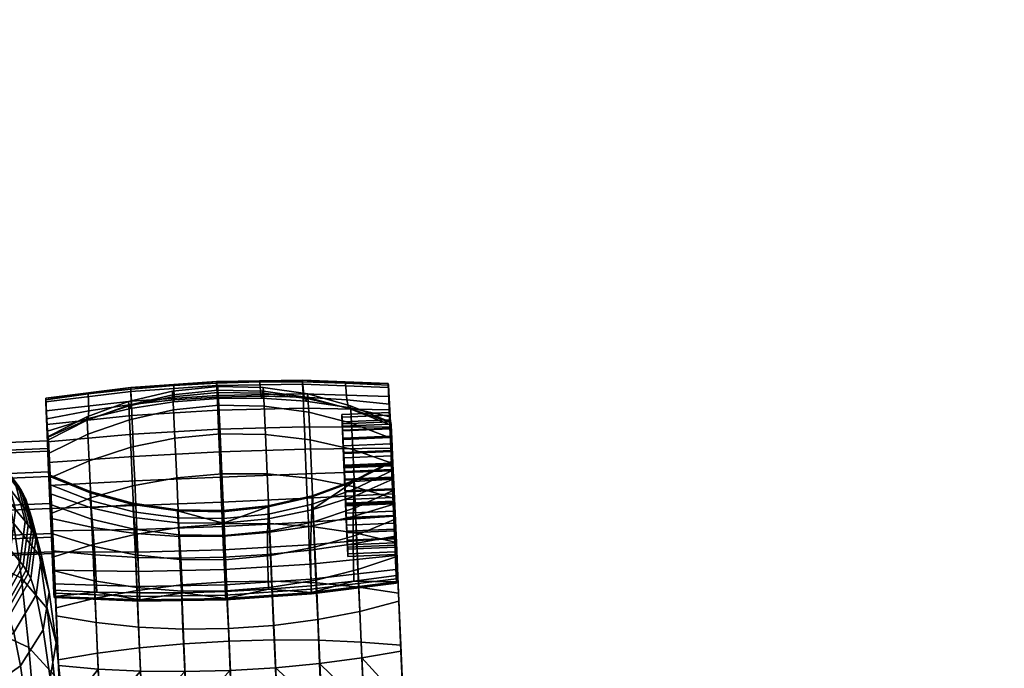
# Model space of a CAD drawing. Header units: millimetres. Extents: x -347 to 347, y -351 to 327.
# Tile 143 of 143: x 242 to 346, y 195 to 263. Entities that reach past the tile are written whole.
import ezdxf

# ---------------------------------------------------------------- set-up
doc = ezdxf.new("R2010")
doc.units = ezdxf.units.MM
doc.header["$MEASUREMENT"] = 0
for name, color, linetype in [('kolecka', 250, 'Continuous'), ('podrucky', 7, 'Continuous'), ('ram', 7, 'Continuous')]:
    doc.layers.add(name, color=color, linetype=linetype)

msp = doc.modelspace()

# ---------------------------------------------------------------- meshes
at = {"layer": 'kolecka'}
mesh = msp.add_polyface(dxfattribs=at)
corners = [(193.84, 262.47, 30.25), (192.19, 262.6, 30.33), (192.39, 262.79, 26.13), (194.05, 262.68, 26.09), (195.59, 262.36, 30.19), (195.75, 262.6, 26.06), (195.42, 262.45, 34.33), (193.63, 262.63, 34.41), (197.41, 262.29, 30.15), (197.5, 262.54, 26.04), (197.31, 262.33, 34.27), (197.22, 262.46, 38.39), (195.26, 262.67, 38.45), (199.26, 262.26, 30.14), (199.26, 262.52, 26.03), (199.26, 262.28, 34.26), (199.26, 262.39, 38.37), (199.26, 262.54, 42.49), (197.13, 262.66, 42.51), (201.11, 262.29, 30.15), (201.02, 262.54, 26.04), (201.2, 262.33, 34.27), (201.3, 262.46, 38.39), (201.39, 262.66, 42.51), (202.93, 262.36, 30.19), (202.76, 262.6, 26.06), (203.1, 262.45, 34.33), (203.26, 262.67, 38.45), (204.68, 262.47, 30.25), (204.47, 262.68, 26.09), (204.88, 262.63, 34.41), (331.41, -56.34, 32.2), (331.41, -56.28, 28.71), (313.41, -56.28, 28.71), (313.41, -56.34, 32.2), (331.41, -56.8, 35.67), (313.41, -56.8, 35.67), (311.41, -56.76, 24.54), (300.41, -56.76, 24.54), (300.41, -56.38, 27.3), (311.41, -56.26, 30), (300.41, -56.26, 30), (300.41, -56.38, 32.7), (311.41, -56.76, 35.46), (299.3, -56.47, 30), (299.3, -57.04, 35.81), (333.41, -56.76, 24.54), (333.41, -56.26, 30), (344.41, -56.38, 27.3), (344.41, -56.76, 24.54), (333.41, -56.76, 35.46), (344.41, -56.38, 32.7), (344.41, -56.26, 30), (344.41, -56.76, 35.46), (345.51, -56.47, 30), (345.51, -57, 24.42)]
mesh.append_faces([[corners[k] for k in face] for face in [(0, 1, 2, 3), (4, 0, 3, 5), (6, 7, 0, 4), (8, 4, 5, 9), (10, 6, 4, 8), (11, 12, 6, 10), (13, 8, 9, 14), (15, 10, 8, 13), (16, 11, 10, 15), (17, 18, 11, 16), (19, 13, 14, 20), (21, 15, 13, 19), (22, 16, 15, 21), (23, 17, 16, 22), (24, 19, 20, 25), (26, 21, 19, 24), (27, 22, 21, 26), (28, 24, 25, 29), (30, 26, 24, 28), (31, 32, 33, 34), (35, 31, 34, 36), (37, 38, 39, 40), (40, 41, 42, 43), (41, 40, 39, 39), (44, 41, 39, 39), (44, 42, 41, 41), (44, 45, 42, 42), (46, 47, 48, 49), (47, 50, 51, 52), (50, 53, 51, 51), (52, 48, 47, 47), (54, 48, 52, 52), (54, 52, 51, 51), (55, 49, 48, 48), (54, 55, 48, 48)]])
at = {"layer": 'podrucky'}
mesh = msp.add_polyface(dxfattribs=at)
corners = [(262.91, 223.02, 607.05), (262.91, 223.63, 619.32), (267.63, 223.57, 619.3), (267.55, 223.04, 607.03), (258.29, 222.65, 607.05), (258.2, 223.17, 619.32), (262.88, 223.15, 594.69), (267.43, 223.25, 594.67), (258.34, 222.86, 594.69), (262.9, 224.26, 631.51), (267.67, 224.17, 631.51), (258.15, 223.77, 631.52), (267.31, 224.74, 582.41), (262.79, 224.61, 582.43), (258.29, 224.36, 582.43), (258.76, 209.96, 618.46), (254.1, 210.52, 618.32), (254.29, 208.83, 606.93), (258.88, 208.52, 607.05), (263.48, 209.91, 618.5), (263.52, 208.55, 607.09), (258.68, 211.21, 629.8), (254, 211.89, 629.7), (263.45, 211.12, 629.83), (268.2, 211.62, 629.78), (262.8, 224.37, 577.13), (253.79, 223.75, 577.21), (253.78, 224.17, 579.83), (262.78, 224.8, 579.8), (262.84, 223.33, 574.63), (253.83, 222.73, 574.77), (262.9, 221.78, 572.49), (253.89, 221.22, 572.68), (262.98, 219.79, 570.77), (253.97, 219.27, 570.99), (263.08, 217.39, 569.52), (254.07, 216.92, 569.77), (263.19, 214.76, 568.86), (254.18, 214.35, 569.13), (263.3, 212.13, 568.84), (254.29, 211.77, 569.1), (263.41, 209.56, 569.41), (254.39, 209.26, 569.66), (258.59, 214.68, 656.73), (258.81, 209.47, 661.55), (263.57, 209.85, 661.78), (263.34, 215.1, 656.91), (253.96, 213.82, 656.15), (254.19, 208.74, 660.86), (258.4, 218.84, 650.97), (263.15, 219.3, 651.11), (258.26, 221.81, 644.52), (263.01, 222.29, 644.6), (262.93, 223.87, 638.15), (267.78, 222.21, 644.5), (267.7, 223.78, 638.09), (258.18, 223.38, 638.11), (258.73, 210.47, 639.26), (263.5, 210.39, 639.17), (263.58, 208.62, 643.59), (258.81, 208.68, 643.73), (254.05, 211.12, 639.51), (254.13, 209.27, 644.15), (258.69, 211.32, 634.52), (263.46, 211.23, 634.49), (254, 212, 634.59)]
mesh.append_faces([[corners[k] for k in face] for face in [(0, 1, 2, 3), (4, 5, 1, 0), (6, 0, 3, 7), (8, 4, 0, 6), (2, 1, 9, 10), (11, 9, 1, 5), (6, 7, 12, 13), (13, 14, 8, 6), (15, 16, 17, 18), (19, 15, 18, 20), (15, 21, 22, 16), (19, 21, 15, 15), (19, 23, 21, 21), (24, 23, 19, 19), (25, 26, 27, 28), (29, 30, 26, 25), (31, 32, 30, 29), (33, 34, 32, 31), (35, 36, 34, 33), (37, 38, 36, 35), (39, 40, 38, 37), (41, 42, 40, 39), (28, 27, 14, 14), (28, 13, 12, 12), (28, 14, 13, 13), (43, 44, 45, 46), (47, 48, 44, 43), (49, 43, 46, 50), (51, 49, 50, 52), (53, 52, 54, 55), (56, 51, 52, 53), (53, 55, 10, 9), (9, 11, 56, 53), (57, 58, 59, 60), (61, 57, 60, 62), (63, 64, 58, 57), (65, 63, 57, 61), (21, 23, 64, 64), (65, 22, 21, 63), (21, 64, 63, 63)]])
mesh = msp.add_polyface(dxfattribs=at)
corners = [(272.14, 222.72, 606.98), (272.29, 223.01, 619.28), (276.79, 221.96, 619.25), (276.65, 222.07, 606.91), (267.55, 223.04, 607.03), (267.63, 223.57, 619.3), (271.97, 223.15, 594.62), (276.47, 222.87, 594.56), (267.43, 223.25, 594.67), (272.36, 223.49, 631.53), (276.86, 222.25, 631.57), (267.67, 224.17, 631.51), (271.82, 224.74, 582.37), (267.31, 224.74, 582.41), (276.32, 224.63, 582.3), (268.19, 210.36, 618.44), (263.48, 209.91, 618.5), (263.52, 208.55, 607.09), (268.14, 208.92, 607.03), (272.79, 211.31, 618.29), (272.7, 209.61, 606.89), (268.2, 211.62, 629.78), (272.81, 212.68, 629.67), (277.19, 214.28, 629.48), (271.82, 224.51, 577.18), (262.8, 224.37, 577.13), (262.78, 224.8, 579.8), (271.8, 224.93, 579.8), (271.86, 223.49, 574.73), (262.84, 223.33, 574.63), (271.92, 221.98, 572.65), (262.9, 221.78, 572.49), (272, 220.03, 570.96), (262.98, 219.79, 570.77), (272.09, 217.68, 569.74), (263.08, 217.39, 569.52), (272.2, 215.11, 569.1), (263.19, 214.76, 568.86), (272.31, 212.53, 569.07), (263.3, 212.13, 568.84), (272.42, 210.02, 569.63), (263.41, 209.56, 569.41), (272.52, 207.64, 570.79), (263.51, 207.12, 570.59), (268.1, 215.08, 656.71), (268.33, 209.87, 661.53), (273, 209.54, 660.82), (272.78, 214.62, 656.12), (263.34, 215.1, 656.91), (263.57, 209.85, 661.78), (267.92, 219.24, 650.95), (272.6, 218.68, 650.5), (263.15, 219.3, 651.11), (272.46, 221.58, 644.2), (277.08, 217.64, 649.78), (276.96, 220.42, 643.73), (267.78, 222.21, 644.5), (263.01, 222.29, 644.6), (272.38, 223.11, 637.95), (276.88, 221.89, 637.73), (267.7, 223.78, 638.09), (268.25, 210.87, 639.24), (272.86, 211.91, 639.48), (272.95, 210.06, 644.12), (268.33, 209.09, 643.72), (263.5, 210.39, 639.17), (263.58, 208.62, 643.59), (268.2, 211.72, 634.5), (272.81, 212.8, 634.56), (263.46, 211.23, 634.49), (263.45, 211.12, 629.83)]
mesh.append_faces([[corners[k] for k in face] for face in [(0, 1, 2, 3), (4, 5, 1, 0), (6, 0, 3, 7), (8, 4, 0, 6), (9, 10, 2, 1), (11, 9, 1, 5), (8, 6, 12, 13), (6, 7, 14, 12), (15, 16, 17, 18), (19, 15, 18, 20), (16, 15, 21, 21), (19, 22, 21, 15), (19, 23, 22, 22), (24, 25, 26, 27), (28, 29, 25, 24), (30, 31, 29, 28), (32, 33, 31, 30), (34, 35, 33, 32), (36, 37, 35, 34), (38, 39, 37, 36), (40, 41, 39, 38), (42, 43, 41, 40), (26, 13, 12, 27), (14, 27, 12, 12), (44, 45, 46, 47), (48, 49, 45, 44), (50, 44, 47, 51), (52, 48, 44, 50), (53, 51, 54, 55), (56, 50, 51, 53), (57, 52, 50, 56), (58, 53, 55, 59), (60, 56, 53, 58), (58, 59, 10, 9), (60, 58, 9, 11), (61, 62, 63, 64), (65, 61, 64, 66), (67, 68, 62, 61), (69, 67, 61, 65), (67, 21, 22, 68), (69, 70, 21, 67)]])
mesh = msp.add_polyface(dxfattribs=at)
corners = [(280.86, 223.22, 575.08), (280.82, 224.17, 577.37), (280.96, 220.78, 576.88), (280.81, 224.57, 579.81), (280.94, 221.55, 579.59), (281.04, 218.9, 574.5), (280.91, 221.81, 573.14), (280.99, 219.99, 571.56), (280.82, 224.39, 582.21), (280.95, 221.26, 582.38), (280.93, 222.4, 594.46), (281.02, 219.82, 585.06), (281.12, 217.44, 586.95), (281.3, 214.52, 617.73), (281.01, 221.09, 606.81), (281.05, 220.47, 619.21), (281.25, 216.34, 629.24), (281.07, 220.53, 631.62), (276.86, 222.25, 631.57), (281.07, 220.53, 631.62), (281.05, 220.47, 619.21), (276.79, 221.96, 619.25), (281.01, 221.09, 606.81), (276.65, 222.07, 606.91), (280.93, 222.4, 594.46), (276.47, 222.87, 594.56), (280.82, 224.39, 582.21), (276.32, 224.63, 582.3), (271.82, 224.51, 577.18), (271.8, 224.93, 579.8), (280.81, 224.57, 579.81), (280.82, 224.17, 577.37), (280.86, 223.22, 575.08), (271.86, 223.49, 574.73), (271.92, 221.98, 572.65), (280.91, 221.81, 573.14), (272, 220.03, 570.96), (280.99, 219.99, 571.56), (281.1, 220.19, 637.44), (276.88, 221.89, 637.73), (276.96, 220.42, 643.73), (281.17, 218.8, 643.1), (280.98, 220.55, 579.67), (281.11, 217.53, 579.94), (281, 219.89, 577.33), (280.99, 220.31, 582.1), (280.96, 220.78, 576.88), (275.97, 220.57, 576.89), (276.04, 218.69, 574.51), (281.04, 218.9, 574.5), (280.95, 221.26, 582.38), (275.96, 221.05, 582.39), (275.94, 221.34, 579.6), (280.94, 221.55, 579.59), (281.02, 219.82, 585.06), (276.02, 219.61, 585.07), (280.98, 220.55, 579.67), (275.98, 220.34, 579.68), (276, 220.1, 582.11), (280.99, 220.31, 582.1), (276.05, 218.85, 584.43), (281.05, 219.06, 584.42), (281, 219.89, 577.33), (276.01, 219.68, 577.34), (275.98, 220.34, 579.68), (276.01, 219.68, 577.34), (275.97, 220.57, 576.89), (276.04, 218.69, 574.51), (275.96, 221.05, 582.39), (275.94, 221.34, 579.6), (276.02, 219.61, 585.07), (276, 220.1, 582.11), (276.05, 218.85, 584.43)]
mesh.append_faces([[corners[k] for k in face] for face in [(0, 1, 2, 2), (3, 4, 1, 1), (1, 4, 2, 2), (5, 6, 0, 0), (0, 2, 5, 5), (7, 6, 5, 5), (8, 9, 3, 3), (8, 10, 11, 11), (11, 9, 8, 8), (10, 12, 11, 11), (9, 4, 3, 3), (13, 14, 15, 15), (16, 15, 17, 17), (18, 19, 20, 21), (22, 23, 21, 20), (23, 22, 24, 25), (25, 24, 26, 27), (28, 29, 30, 31), (27, 26, 30, 30), (30, 29, 27, 27), (31, 32, 33, 28), (34, 33, 32, 35), (36, 34, 35, 37), (38, 39, 40, 41), (39, 38, 19, 18), (42, 43, 44, 44), (43, 42, 45, 45), (46, 47, 48, 49), (50, 51, 52, 53), (54, 55, 51, 50), (53, 52, 47, 46), (56, 57, 58, 59), (59, 58, 60, 61), (62, 63, 57, 56), (64, 65, 66, 66), (67, 66, 65, 65), (68, 64, 69, 69), (66, 69, 64, 64), (70, 71, 68, 68), (64, 68, 71, 71), (71, 70, 72, 72)]])
mesh = msp.add_polyface(dxfattribs=at)
corners = [(244.89, 221.7, 575.15), (245.7, 202.56, 577.15), (244.85, 222.65, 577.43), (244.95, 220.29, 573.2), (245.66, 203.54, 574.96), (245.43, 210.4, 606.43), (245.04, 219.57, 606.87), (244.96, 220.88, 594.53), (245.09, 218.95, 619.27), (245.34, 213, 617.79), (245.55, 207.02, 595.27), (244.85, 222.87, 582.28), (245.11, 219.01, 631.69), (245.29, 214.95, 634.86), (245.13, 218.67, 637.51), (245.34, 213.95, 640.44), (245.28, 214.82, 629.31), (245.73, 202.22, 582.05), (244.84, 223.04, 579.88), (253.73, 221.94, 607.01), (253.61, 222.22, 619.32), (258.2, 223.17, 619.32), (258.29, 222.65, 607.05), (249.3, 220.91, 606.96), (249.21, 220.79, 619.3), (253.82, 222.38, 594.66), (258.34, 222.86, 594.69), (249.36, 221.72, 594.61), (249.17, 221.08, 631.62), (253.54, 222.69, 631.56), (245.11, 219.01, 631.69), (245.09, 218.95, 619.27), (258.15, 223.77, 631.52), (245.04, 219.57, 606.87), (258.29, 224.36, 582.43), (253.79, 223.98, 582.4), (244.96, 220.88, 594.53), (249.31, 223.49, 582.35), (244.85, 222.87, 582.28), (244.84, 223.04, 579.88), (253.78, 224.17, 579.83), (244.85, 222.65, 577.43), (253.79, 223.75, 577.21), (244.89, 221.7, 575.15), (253.83, 222.73, 574.77), (253.89, 221.22, 572.68), (244.95, 220.29, 573.2), (245.02, 218.47, 571.63), (253.97, 219.27, 570.99), (245.11, 216.27, 570.49), (254.07, 216.92, 569.77), (253.78, 217.89, 650.54), (253.96, 213.82, 656.15), (258.59, 214.68, 656.73), (258.4, 218.84, 650.97), (253.65, 220.78, 644.24), (258.26, 221.81, 644.52), (249.27, 219.25, 643.78), (249.39, 216.47, 649.83), (253.57, 222.31, 637.99), (258.18, 223.38, 638.11), (249.19, 220.72, 637.78), (245.2, 217.28, 643.17), (245.32, 214.66, 648.88), (245.13, 218.67, 637.51)]
mesh.append_faces([[corners[k] for k in face] for face in [(0, 1, 2, 2), (3, 4, 0, 0), (5, 6, 7, 7), (8, 6, 9, 9), (10, 7, 11, 11), (12, 13, 14, 14), (13, 15, 14, 14), (16, 12, 8, 8), (17, 11, 18, 18), (19, 20, 21, 22), (23, 24, 20, 19), (25, 19, 22, 26), (27, 23, 19, 25), (28, 29, 20, 24), (30, 28, 24, 31), (29, 32, 21, 20), (31, 24, 23, 33), (25, 26, 34, 35), (33, 23, 27, 36), (27, 25, 35, 37), (36, 27, 37, 38), (39, 38, 37, 37), (40, 39, 37, 37), (41, 39, 40, 42), (43, 41, 42, 44), (40, 35, 34, 34), (37, 35, 40, 40), (44, 45, 46, 43), (47, 46, 45, 48), (49, 47, 48, 50), (51, 52, 53, 54), (55, 51, 54, 56), (57, 58, 51, 55), (59, 55, 56, 60), (61, 57, 55, 59), (57, 62, 63, 58), (62, 57, 61, 64), (32, 29, 59, 60), (61, 59, 29, 28), (64, 61, 28, 30)]])
mesh = msp.add_polyface(dxfattribs=at)
corners = [(245.66, 203.54, 574.96), (244.95, 220.29, 573.2), (245.59, 204.99, 573.04), (245.73, 202.22, 582.05), (244.84, 223.04, 579.88), (245.73, 202.1, 579.58), (245.49, 210.98, 653.96), (245.57, 208.8, 650.35), (245.75, 204.9, 654.3), (245.7, 202.89, 584.37), (244.85, 222.87, 582.28), (245.69, 206.37, 658.23), (245.95, 200.19, 657.45), (254.29, 208.83, 606.93), (249.78, 209.46, 606.72), (250, 206.58, 595.47), (254.5, 206.32, 595.61), (258.88, 208.52, 607.05), (259.04, 206.24, 595.7), (263.52, 208.55, 607.09), (263.59, 206.34, 595.72), (268.14, 208.92, 607.03), (268.13, 206.62, 595.68), (272.7, 209.61, 606.89), (272.65, 207.09, 595.58), (250.2, 202.67, 584.53), (245.55, 207.02, 595.27), (245.7, 202.89, 584.37), (259.21, 202.59, 584.7), (254.7, 202.58, 584.64), (245.43, 210.4, 606.43), (263.72, 202.73, 584.72), (268.23, 202.98, 584.69), (272.73, 203.34, 584.61), (263.51, 207.12, 570.59), (254.5, 206.88, 570.82), (254.39, 209.26, 569.66), (263.41, 209.56, 569.41), (263.61, 205.03, 572.31), (254.58, 204.83, 572.5), (272.61, 205.59, 572.47), (272.52, 207.64, 570.79), (263.68, 203.44, 574.41), (254.65, 203.27, 574.56), (272.68, 204.03, 574.52), (245.51, 206.9, 571.47), (245.41, 209.12, 570.39), (245.66, 203.54, 574.96), (245.59, 204.99, 573.04), (263.57, 209.85, 661.78), (263.83, 203.75, 665.53), (268.59, 203.82, 665.25), (268.33, 209.87, 661.53), (258.81, 209.47, 661.55), (259.08, 203.42, 665.27), (254.19, 208.74, 660.86), (254.44, 202.84, 664.49), (249.79, 207.69, 659.73), (250.03, 202.03, 663.22), (245.69, 206.37, 658.23), (245.92, 201.02, 661.51), (263.7, 206.06, 647.48), (268.45, 206.5, 647.66), (268.6, 203.18, 651.02), (263.84, 202.79, 650.8), (258.93, 206.09, 647.68), (259.08, 202.78, 651.04), (254.26, 206.58, 648.24), (254.41, 203.14, 651.72), (249.77, 207.5, 649.14), (249.93, 203.86, 652.82), (263.58, 208.62, 643.59), (268.33, 209.09, 643.72), (258.81, 208.68, 643.73), (254.13, 209.27, 644.15), (249.64, 210.34, 644.82), (245.75, 204.9, 654.3), (245.57, 208.8, 650.35)]
mesh.append_faces([[corners[k] for k in face] for face in [(0, 1, 2, 2), (3, 4, 5, 5), (6, 7, 8, 8), (9, 10, 3, 3), (11, 6, 8, 8), (8, 12, 11, 11), (13, 14, 15, 16), (17, 13, 16, 18), (19, 17, 18, 20), (21, 19, 20, 22), (23, 21, 22, 24), (25, 15, 26, 27), (28, 18, 16, 29), (29, 16, 15, 25), (15, 14, 30, 26), (18, 28, 31, 20), (32, 22, 20, 31), (33, 24, 22, 32), (34, 35, 36, 37), (38, 39, 35, 34), (40, 38, 34, 41), (42, 43, 39, 38), (44, 42, 38, 40), (45, 46, 36, 35), (47, 48, 39, 43), (48, 45, 35, 39), (49, 50, 51, 52), (53, 54, 50, 49), (55, 56, 54, 53), (57, 58, 56, 55), (57, 59, 60, 58), (61, 62, 63, 64), (65, 61, 64, 66), (67, 65, 66, 68), (69, 67, 68, 70), (71, 72, 62, 61), (73, 71, 61, 65), (74, 73, 65, 67), (75, 74, 67, 69), (76, 77, 69, 70)]])
mesh = msp.add_polyface(dxfattribs=at)
corners = [(245.11, 216.27, 570.49), (245.51, 206.9, 571.47), (245.02, 218.47, 571.63), (245.21, 213.88, 569.89), (245.41, 209.12, 570.39), (245.31, 211.47, 569.86), (245.59, 204.99, 573.04), (244.84, 223.04, 579.88), (244.85, 222.65, 577.43), (245.73, 202.1, 579.58), (244.95, 220.29, 573.2), (245.66, 203.54, 574.96), (245.7, 202.56, 577.15), (244.89, 221.7, 575.15), (245.55, 207.02, 595.27), (245.43, 210.4, 606.43), (244.96, 220.88, 594.53), (245.34, 213, 617.79), (245.04, 219.57, 606.87), (245.28, 214.82, 629.31), (245.09, 218.95, 619.27), (245.2, 217.28, 643.17), (245.13, 218.67, 637.51), (245.34, 213.95, 640.44), (245.11, 219.01, 631.69), (245.29, 214.95, 634.86), (245.44, 211.85, 645.71), (245.32, 214.66, 648.88), (245.49, 210.98, 653.96), (245.57, 208.8, 650.35), (244.85, 222.87, 582.28), (245.7, 202.89, 584.37), (254.1, 210.52, 618.32), (249.6, 211.54, 618.1), (249.78, 209.46, 606.72), (254.29, 208.83, 606.93), (245.34, 213, 617.79), (245.43, 210.4, 606.43), (249.5, 213.11, 629.54), (245.28, 214.82, 629.31), (254, 211.89, 629.7), (245.21, 213.88, 569.89), (245.11, 216.27, 570.49), (254.07, 216.92, 569.77), (254.18, 214.35, 569.13), (245.31, 211.47, 569.86), (254.29, 211.77, 569.1), (254.39, 209.26, 569.66), (245.41, 209.12, 570.39), (249.57, 212.57, 655.22), (249.79, 207.69, 659.73), (254.19, 208.74, 660.86), (253.96, 213.82, 656.15), (249.39, 216.47, 649.83), (253.78, 217.89, 650.54), (245.69, 206.37, 658.23), (245.49, 210.98, 653.96), (245.32, 214.66, 648.88), (249.55, 212.3, 639.91), (254.05, 211.12, 639.51), (254.13, 209.27, 644.15), (249.64, 210.34, 644.82), (249.5, 213.23, 634.71), (254, 212, 634.59), (249.77, 207.5, 649.14), (245.57, 208.8, 650.35), (245.44, 211.85, 645.71), (245.34, 213.95, 640.44), (245.29, 214.95, 634.86)]
mesh.append_faces([[corners[k] for k in face] for face in [(0, 1, 2, 2), (3, 4, 0, 0), (0, 4, 1, 1), (5, 4, 3, 3), (6, 2, 1, 1), (7, 8, 9, 9), (2, 6, 10, 10), (11, 12, 13, 13), (12, 9, 8, 8), (14, 15, 16, 16), (15, 17, 18, 18), (19, 20, 17, 17), (21, 22, 23, 23), (24, 19, 25, 25), (21, 26, 27, 27), (21, 23, 26, 26), (28, 27, 29, 29), (26, 29, 27, 27), (30, 31, 14, 14), (32, 33, 34, 35), (34, 33, 36, 37), (33, 38, 39, 36), (38, 33, 40, 40), (40, 33, 32, 32), (41, 42, 43, 44), (45, 41, 44, 46), (46, 47, 48, 45), (49, 50, 51, 52), (53, 49, 52, 54), (55, 50, 49, 56), (53, 57, 56, 49), (58, 59, 60, 61), (62, 63, 59, 58), (61, 64, 65, 66), (67, 68, 62, 58), (58, 61, 66, 67), (62, 40, 63, 63), (62, 39, 38, 38), (38, 40, 62, 62), (62, 68, 39, 39)]])
mesh = msp.add_polyface(dxfattribs=at)
corners = [(281.18, 215.4, 569.82), (281.08, 217.8, 570.42), (281.15, 216.22, 573.05), (280.99, 219.99, 571.56), (281.04, 218.9, 574.5), (280.93, 222.4, 594.46), (281.24, 214.74, 587.71), (281.12, 217.44, 586.95), (281.39, 211.92, 606.36), (281.01, 221.09, 606.81), (281.07, 220.53, 631.62), (281.1, 220.19, 637.44), (281.25, 216.47, 634.8), (281.25, 216.34, 629.24), (281.17, 218.8, 643.1), (281.3, 215.47, 640.38), (281.4, 213.37, 645.64), (281.3, 214.52, 617.73), (281.05, 220.47, 619.21), (281.29, 216.18, 648.81), (281.52, 208.54, 595.2), (272.09, 217.68, 569.74), (272, 220.03, 570.96), (280.99, 219.99, 571.56), (281.08, 217.8, 570.42), (272.2, 215.11, 569.1), (281.18, 215.4, 569.82), (272.6, 218.68, 650.5), (272.78, 214.62, 656.12), (277.26, 213.74, 655.16), (277.08, 217.64, 649.78), (281.17, 218.8, 643.1), (276.96, 220.42, 643.73), (281.29, 216.18, 648.81), (281.25, 216.47, 634.8), (277.19, 214.28, 629.48), (281.25, 216.34, 629.24), (281.19, 215.55, 577.1), (281.07, 218.26, 575.26), (281, 219.89, 577.33), (281.11, 217.53, 579.94), (281.16, 215.94, 574.01), (281.05, 219.06, 584.42), (281.17, 216.07, 583.08), (280.99, 220.31, 582.1), (281.24, 214.65, 586.72), (281.14, 216.99, 586.05), (281.04, 218.9, 574.5), (276.04, 218.69, 574.51), (276.15, 216.01, 573.06), (281.15, 216.22, 573.05), (281.12, 217.44, 586.95), (276.13, 217.23, 586.96), (276.02, 219.61, 585.07), (281.02, 219.82, 585.06), (281.24, 214.74, 587.71), (276.24, 214.52, 587.72), (281.05, 219.06, 584.42), (276.05, 218.85, 584.43), (276.14, 216.78, 586.06), (281.14, 216.99, 586.05), (281.07, 218.26, 575.26), (276.07, 218.05, 575.27), (276.01, 219.68, 577.34), (281, 219.89, 577.33), (281.16, 215.94, 574.01), (276.17, 215.73, 574.02), (276.25, 214.44, 586.73), (281.24, 214.65, 586.72), (276.07, 218.05, 575.27), (276.17, 215.73, 574.02), (276.15, 216.01, 573.06), (276.01, 219.68, 577.34), (276.04, 218.69, 574.51), (276.14, 216.78, 586.06), (276.13, 217.23, 586.96), (276.24, 214.52, 587.72), (276.05, 218.85, 584.43), (276.02, 219.61, 585.07), (276.19, 215.33, 577.11), (281.19, 215.55, 577.1), (281.11, 217.53, 579.94), (276.11, 217.32, 579.95), (276.11, 217.32, 579.95), (281.11, 217.53, 579.94), (281.17, 216.07, 583.08), (276.18, 215.86, 583.09)]
mesh.append_faces([[corners[k] for k in face] for face in [(0, 1, 2, 2), (3, 2, 1, 1), (4, 2, 3, 3), (5, 6, 7, 7), (8, 5, 9, 9), (10, 11, 12, 12), (13, 10, 12, 12), (14, 15, 11, 11), (15, 12, 11, 11), (16, 15, 14, 14), (17, 18, 13, 13), (16, 14, 19, 19), (8, 20, 5, 5), (21, 22, 23, 24), (25, 21, 24, 26), (27, 28, 29, 30), (31, 32, 30, 33), (34, 35, 36, 36), (37, 38, 39, 39), (40, 37, 39, 39), (41, 38, 37, 37), (42, 43, 44, 44), (45, 43, 46, 46), (42, 46, 43, 43), (44, 43, 40, 40), (47, 48, 49, 50), (51, 52, 53, 54), (55, 56, 52, 51), (57, 58, 59, 60), (61, 62, 63, 64), (65, 66, 62, 61), (60, 59, 67, 68), (69, 70, 71, 71), (72, 69, 73, 73), (71, 73, 69, 69), (74, 75, 76, 76), (75, 74, 77, 77), (75, 77, 78, 78), (79, 80, 81, 82), (83, 84, 85, 86)]])
mesh = msp.add_polyface(dxfattribs=at)
corners = [(281.18, 215.4, 569.82), (281.15, 216.22, 573.05), (281.27, 213.43, 572.77), (281.28, 212.99, 569.8), (281.38, 210.64, 570.32), (280.93, 222.4, 594.46), (281.52, 208.54, 595.2), (281.24, 214.74, 587.71), (281.39, 211.92, 606.36), (281.01, 221.09, 606.81), (281.3, 214.52, 617.73), (281.36, 211.94, 587.43), (281.54, 210.32, 650.28), (281.4, 213.37, 645.64), (281.29, 216.18, 648.81), (281.46, 212.5, 653.9), (281.39, 211.92, 606.36), (281.3, 214.52, 617.73), (277.18, 212.71, 618.05), (277.13, 210.62, 606.67), (277.19, 214.28, 629.48), (272.79, 211.31, 618.29), (281.25, 216.34, 629.24), (281.18, 215.4, 569.82), (281.28, 212.99, 569.8), (272.31, 212.53, 569.07), (272.2, 215.11, 569.1), (277.26, 213.74, 655.16), (281.46, 212.5, 653.9), (281.29, 216.18, 648.81), (277.08, 217.64, 649.78), (272.81, 212.8, 634.56), (277.19, 214.4, 634.66), (277.24, 213.47, 639.86), (272.86, 211.91, 639.48), (277.33, 211.51, 644.77), (281.3, 215.47, 640.38), (281.4, 213.37, 645.64), (281.25, 216.47, 634.8), (272.81, 212.68, 629.67), (281.27, 213.52, 573.77), (281.16, 215.94, 574.01), (281.19, 215.55, 577.1), (281.17, 216.07, 583.08), (281.24, 214.65, 586.72), (281.32, 212.62, 583.38), (281.37, 211.18, 574.43), (281.33, 212.1, 577.4), (281.34, 212.23, 586.47), (281.15, 216.22, 573.05), (276.15, 216.01, 573.06), (276.27, 213.22, 572.78), (281.27, 213.43, 572.77), (281.36, 211.94, 587.43), (276.36, 211.73, 587.44), (276.24, 214.52, 587.72), (281.24, 214.74, 587.71), (281.37, 211.18, 574.43), (276.37, 210.96, 574.44), (276.27, 213.31, 573.77), (281.27, 213.52, 573.77), (281.24, 214.65, 586.72), (276.25, 214.44, 586.73), (276.35, 212.02, 586.48), (281.34, 212.23, 586.47), (276.17, 215.73, 574.02), (281.16, 215.94, 574.01), (276.27, 213.31, 573.77), (276.27, 213.22, 572.78), (276.17, 215.73, 574.02), (276.24, 214.52, 587.72), (276.36, 211.73, 587.44), (276.35, 212.02, 586.48), (276.15, 216.01, 573.06), (276.25, 214.44, 586.73), (276.14, 216.78, 586.06), (276.18, 215.86, 583.09), (281.17, 216.07, 583.08), (281.32, 212.62, 583.38), (276.32, 212.41, 583.39), (276.34, 211.89, 577.41), (281.33, 212.1, 577.4), (281.19, 215.55, 577.1), (276.19, 215.33, 577.11), (276.4, 210.42, 580.55), (276.19, 215.33, 577.11), (276.11, 217.32, 579.95), (276.18, 215.86, 583.09), (276.34, 211.89, 577.41), (276.32, 212.41, 583.39)]
mesh.append_faces([[corners[k] for k in face] for face in [(0, 1, 2, 2), (2, 3, 0, 0), (4, 3, 2, 2), (5, 6, 7, 7), (8, 9, 10, 10), (6, 11, 7, 7), (12, 13, 14, 14), (15, 12, 14, 14), (16, 17, 18, 19), (18, 20, 21, 21), (18, 17, 20, 20), (17, 22, 20, 20), (23, 24, 25, 26), (27, 28, 29, 30), (31, 32, 33, 34), (35, 33, 36, 37), (38, 36, 33, 32), (31, 20, 32, 32), (32, 20, 38, 38), (31, 39, 20, 20), (40, 41, 42, 42), (43, 44, 45, 45), (46, 40, 47, 47), (44, 48, 45, 45), (40, 42, 47, 47), (49, 50, 51, 52), (53, 54, 55, 56), (57, 58, 59, 60), (61, 62, 63, 64), (60, 59, 65, 66), (67, 68, 69, 69), (70, 71, 72, 72), (68, 73, 69, 69), (70, 74, 75, 75), (72, 74, 70, 70), (76, 77, 78, 79), (80, 81, 82, 83), (84, 85, 86, 86), (87, 84, 86, 86), (85, 84, 88, 88), (89, 84, 87, 87)]])
mesh = msp.add_polyface(dxfattribs=at)
corners = [(281.38, 210.73, 573.53), (281.38, 210.64, 570.32), (281.27, 213.43, 572.77), (281.48, 208.42, 571.4), (281.56, 206.51, 572.97), (281.49, 208.34, 575.42), (281.47, 209.27, 585.99), (281.36, 211.94, 587.43), (281.52, 208.54, 595.2), (281.66, 207.89, 658.16), (281.71, 206.42, 654.23), (281.46, 212.5, 653.9), (281.54, 210.32, 650.28), (277.13, 210.62, 606.67), (272.7, 209.61, 606.89), (272.65, 207.09, 595.58), (277.12, 207.73, 595.42), (277.18, 212.71, 618.05), (272.79, 211.31, 618.29), (281.52, 208.54, 595.2), (281.39, 211.92, 606.36), (272.42, 210.02, 569.63), (272.31, 212.53, 569.07), (281.28, 212.99, 569.8), (281.38, 210.64, 570.32), (272.52, 207.64, 570.79), (281.48, 208.42, 571.4), (272.78, 214.62, 656.12), (273, 209.54, 660.82), (277.47, 208.87, 659.68), (277.26, 213.74, 655.16), (281.46, 212.5, 653.9), (281.66, 207.89, 658.16), (272.95, 210.06, 644.12), (277.33, 211.51, 644.77), (277.46, 208.67, 649.09), (273.07, 207.38, 648.21), (272.86, 211.91, 639.48), (277.24, 213.47, 639.86), (281.4, 213.37, 645.64), (281.54, 210.32, 650.28), (281.33, 212.1, 577.4), (281.51, 207.86, 578.38), (281.46, 209.11, 576.06), (281.37, 211.18, 574.43), (281.4, 210.64, 580.54), (281.44, 209.91, 585.22), (281.32, 212.62, 583.38), (281.34, 212.23, 586.47), (281.5, 208.28, 583.15), (281.53, 207.61, 580.81), (281.47, 209.27, 585.99), (276.47, 209.06, 585.99), (276.36, 211.73, 587.44), (281.36, 211.94, 587.43), (281.27, 213.43, 572.77), (276.27, 213.22, 572.78), (276.39, 210.52, 573.54), (281.38, 210.73, 573.53), (276.49, 208.13, 575.43), (281.49, 208.34, 575.42), (281.46, 209.11, 576.06), (276.46, 208.9, 576.07), (276.37, 210.96, 574.44), (281.37, 211.18, 574.43), (281.34, 212.23, 586.47), (276.35, 212.02, 586.48), (276.44, 209.7, 585.23), (281.44, 209.91, 585.22), (276.51, 208.07, 583.16), (281.5, 208.28, 583.15), (276.39, 210.52, 573.54), (276.46, 208.9, 576.07), (276.49, 208.13, 575.43), (276.37, 210.96, 574.44), (276.27, 213.22, 572.78), (276.27, 213.31, 573.77), (276.36, 211.73, 587.44), (276.47, 209.06, 585.99), (276.44, 209.7, 585.23), (276.51, 208.07, 583.16), (276.35, 212.02, 586.48), (276.32, 212.41, 583.39), (281.32, 212.62, 583.38), (281.4, 210.64, 580.54), (276.4, 210.42, 580.55), (276.4, 210.42, 580.55), (281.4, 210.64, 580.54), (281.33, 212.1, 577.4), (276.34, 211.89, 577.41)]
mesh.append_faces([[corners[k] for k in face] for face in [(0, 1, 2, 2), (0, 3, 1, 1), (4, 3, 0, 0), (5, 4, 0, 0), (6, 7, 8, 8), (9, 10, 11, 11), (12, 11, 10, 10), (13, 14, 15, 16), (17, 18, 14, 13), (13, 16, 19, 20), (21, 22, 23, 24), (25, 21, 24, 26), (27, 28, 29, 30), (31, 30, 29, 32), (33, 34, 35, 36), (37, 38, 34, 33), (35, 34, 39, 40), (41, 42, 43, 43), (44, 41, 43, 43), (45, 42, 41, 41), (46, 47, 48, 48), (45, 47, 49, 49), (46, 49, 47, 47), (50, 45, 49, 49), (50, 42, 45, 45), (51, 52, 53, 54), (55, 56, 57, 58), (58, 57, 59, 60), (61, 62, 63, 64), (65, 66, 67, 68), (68, 67, 69, 70), (71, 72, 73, 73), (74, 71, 75, 75), (75, 76, 74, 74), (72, 71, 74, 74), (77, 78, 79, 79), (80, 79, 78, 78), (79, 81, 77, 77), (82, 83, 84, 85), (86, 87, 88, 89)]])
mesh = msp.add_polyface(dxfattribs=at)
corners = [(281.49, 208.34, 575.42), (281.62, 205.06, 574.89), (281.56, 206.51, 572.97), (281.55, 206.9, 578.1), (281.67, 204.08, 577.09), (281.57, 206.62, 580.89), (281.69, 203.62, 579.52), (281.69, 203.74, 581.99), (281.67, 204.41, 584.3), (281.54, 207.38, 583.6), (281.47, 209.27, 585.99), (281.52, 208.54, 595.2), (281.66, 207.89, 658.16), (281.89, 202.55, 661.45), (281.92, 201.71, 657.39), (281.71, 206.42, 654.23), (277.21, 203.82, 584.48), (277.12, 207.73, 595.42), (272.65, 207.09, 595.58), (272.73, 203.34, 584.61), (281.67, 204.41, 584.3), (281.52, 208.54, 595.2), (272.61, 205.59, 572.47), (272.52, 207.64, 570.79), (281.48, 208.42, 571.4), (281.56, 206.51, 572.97), (272.68, 204.03, 574.52), (281.62, 205.06, 574.89), (281.67, 204.08, 577.09), (272.73, 202.98, 576.88), (281.69, 203.74, 581.99), (272.75, 202.62, 582.13), (273, 209.54, 660.82), (273.26, 203.63, 664.45), (277.72, 203.2, 663.17), (277.47, 208.87, 659.68), (268.33, 209.87, 661.53), (268.59, 203.82, 665.25), (281.66, 207.89, 658.16), (281.89, 202.55, 661.45), (273.07, 207.38, 648.21), (277.46, 208.67, 649.09), (277.62, 205.03, 652.77), (273.22, 203.94, 651.69), (268.45, 206.5, 647.66), (268.6, 203.18, 651.02), (268.33, 209.09, 643.72), (272.95, 210.06, 644.12), (281.71, 206.42, 654.23), (281.92, 201.71, 657.39), (277.81, 200.64, 655.71), (281.54, 210.32, 650.28), (281.57, 206.62, 580.89), (276.57, 206.41, 580.9), (276.55, 207.17, 583.61), (281.54, 207.38, 583.6), (276.47, 209.06, 585.99), (281.47, 209.27, 585.99), (281.49, 208.34, 575.42), (276.49, 208.13, 575.43), (276.56, 206.69, 578.11), (281.55, 206.9, 578.1), (281.51, 207.86, 578.38), (276.52, 207.65, 578.39), (276.46, 208.9, 576.07), (281.46, 209.11, 576.06), (281.5, 208.28, 583.15), (276.51, 208.07, 583.16), (276.53, 207.4, 580.82), (281.53, 207.61, 580.81), (276.52, 207.65, 578.39), (276.49, 208.13, 575.43), (276.46, 208.9, 576.07), (276.53, 207.4, 580.82), (276.56, 206.69, 578.11), (276.55, 207.17, 583.61), (276.57, 206.41, 580.9), (276.47, 209.06, 585.99), (276.51, 208.07, 583.16)]
mesh.append_faces([[corners[k] for k in face] for face in [(0, 1, 2, 2), (0, 3, 4, 4), (3, 5, 6, 6), (6, 4, 3, 3), (1, 0, 4, 4), (7, 6, 5, 5), (8, 7, 9, 9), (8, 10, 11, 11), (9, 10, 8, 8), (12, 13, 14, 14), (14, 15, 12, 12), (9, 7, 5, 5), (16, 17, 18, 19), (20, 21, 17, 16), (22, 23, 24, 25), (26, 22, 25, 27), (27, 28, 29, 26), (20, 16, 30, 30), (31, 30, 16, 16), (32, 33, 34, 35), (36, 37, 33, 32), (38, 35, 34, 39), (40, 41, 42, 43), (44, 40, 43, 45), (46, 47, 40, 44), (48, 49, 50, 42), (51, 48, 42, 41), (52, 53, 54, 55), (55, 54, 56, 57), (58, 59, 60, 61), (61, 60, 53, 52), (62, 63, 64, 65), (66, 67, 68, 69), (69, 68, 63, 62), (70, 71, 72, 72), (73, 74, 70, 70), (71, 70, 74, 74), (75, 76, 73, 73), (74, 73, 76, 76), (77, 75, 78, 78), (73, 78, 75, 75)]])
mesh = msp.add_polyface(dxfattribs=at)
corners = [(245.92, 201.02, 661.51), (245.69, 206.37, 658.23), (245.95, 200.19, 657.45), (246.18, 194.95, 659.59), (281.92, 201.71, 657.39), (281.89, 202.55, 661.45), (282.14, 196.47, 659.53), (263.73, 202.36, 576.82), (254.7, 202.22, 576.91), (254.65, 203.27, 574.56), (263.68, 203.44, 574.41), (272.73, 202.98, 576.88), (272.68, 204.03, 574.52), (263.75, 201.86, 579.48), (254.73, 201.73, 579.52), (272.75, 202.49, 579.48), (263.75, 201.99, 582.19), (254.73, 201.86, 582.16), (272.75, 202.62, 582.13), (245.7, 202.56, 577.15), (245.66, 203.54, 574.96), (245.73, 202.1, 579.58), (245.73, 202.22, 582.05), (250.2, 202.67, 584.53), (245.7, 202.89, 584.37), (254.7, 202.58, 584.64), (263.72, 202.73, 584.72), (259.21, 202.59, 584.7), (268.23, 202.98, 584.69), (281.67, 204.08, 577.09), (281.69, 203.62, 579.52), (272.73, 203.34, 584.61), (281.69, 203.74, 581.99), (277.21, 203.82, 584.48), (273.26, 203.63, 664.45), (273.52, 197.62, 666.72), (277.97, 197.43, 665.35), (277.72, 203.2, 663.17), (268.59, 203.82, 665.25), (268.86, 197.65, 667.58), (263.83, 203.75, 665.53), (264.1, 197.53, 667.88), (259.08, 203.42, 665.27), (259.34, 197.25, 667.6), (254.44, 202.84, 664.49), (254.7, 196.82, 666.76), (250.03, 202.03, 663.22), (250.28, 196.26, 665.4), (282.12, 197.09, 663.51), (281.89, 202.55, 661.45), (245.92, 201.02, 661.51), (246.16, 195.57, 663.57), (273.22, 203.94, 651.69), (277.62, 205.03, 652.77), (277.81, 200.64, 655.71), (273.4, 199.79, 654.47), (268.6, 203.18, 651.02), (268.77, 199.18, 653.7), (263.84, 202.79, 650.8), (264.02, 198.84, 653.44), (259.08, 202.78, 651.04), (259.25, 198.78, 653.72), (254.41, 203.14, 651.72), (254.59, 198.99, 654.5), (249.93, 203.86, 652.82), (250.12, 199.47, 655.76), (281.92, 201.71, 657.39), (282.14, 196.47, 659.53), (278.02, 195.76, 657.71), (245.95, 200.19, 657.45), (245.75, 204.9, 654.3)]
mesh.append_faces([[corners[k] for k in face] for face in [(0, 1, 2, 2), (3, 0, 2, 2), (4, 5, 6, 6), (7, 8, 9, 10), (11, 7, 10, 12), (13, 14, 8, 7), (15, 13, 7, 11), (16, 17, 14, 13), (18, 16, 13, 15), (19, 20, 9, 8), (8, 14, 21, 19), (22, 21, 14, 17), (22, 23, 24, 24), (17, 23, 22, 22), (23, 17, 25, 25), (26, 27, 16, 16), (17, 16, 27, 27), (28, 26, 16, 16), (27, 25, 17, 17), (15, 11, 29, 30), (31, 28, 18, 18), (18, 15, 30, 32), (18, 33, 31, 31), (18, 28, 16, 16), (34, 35, 36, 37), (38, 39, 35, 34), (40, 41, 39, 38), (42, 43, 41, 40), (44, 45, 43, 42), (46, 47, 45, 44), (36, 48, 49, 37), (46, 50, 51, 47), (52, 53, 54, 55), (56, 52, 55, 57), (58, 56, 57, 59), (60, 58, 59, 61), (62, 60, 61, 63), (64, 62, 63, 65), (66, 67, 68, 54), (64, 65, 69, 70)]])
mesh = msp.add_polyface(dxfattribs=at)
corners = [(246.16, 195.57, 663.57), (246.18, 194.95, 659.59), (246.41, 189.49, 660.62), (246.4, 189.84, 664.61), (257.42, -70, 683.32), (245.92, 201.02, 661.51), (281.89, 202.55, 661.45), (282.12, 197.09, 663.51), (282.14, 196.47, 659.53), (282.37, 191.36, 664.54), (282.38, 191.01, 660.56), (282.37, 191.36, 664.54), (278.23, 191.35, 666.44), (293.38, -68.13, 687.24), (282.12, 197.09, 663.51), (277.97, 197.43, 665.35), (273.79, 191.29, 667.87), (273.52, 197.62, 666.72), (268.86, 197.65, 667.58), (269.14, 191.17, 668.75), (264.1, 197.53, 667.88), (264.38, 190.99, 669.06), (259.62, 190.77, 668.77), (259.34, 197.25, 667.6), (250.54, 190.18, 666.49), (254.97, 190.49, 667.9), (254.7, 196.82, 666.76), (250.28, 196.26, 665.4), (246.4, 189.84, 664.61), (246.16, 195.57, 663.57), (289.25, -68.82, 681.36), (278.24, 190.67, 658.67), (282.38, 191.01, 660.56), (284.82, -69.13, 679.96), (273.8, 190.36, 657.26), (273.4, 199.79, 654.47), (277.81, 200.64, 655.71), (278.02, 195.76, 657.71), (273.6, 195.17, 656.35), (268.77, 199.18, 653.7), (268.96, 194.72, 655.52), (264.02, 198.84, 653.44), (264.21, 194.44, 655.24), (259.25, 198.78, 653.72), (259.45, 194.32, 655.54), (254.59, 198.99, 654.5), (254.79, 194.37, 656.39), (250.12, 199.47, 655.76), (250.34, 194.59, 657.76), (269.16, 190.09, 656.39), (282.14, 196.47, 659.53), (264.4, 189.86, 656.11), (259.64, 189.69, 656.41), (254.99, 189.57, 657.3), (250.55, 189.5, 658.72), (246.41, 189.49, 660.62), (246.18, 194.95, 659.59), (245.95, 200.19, 657.45)]
mesh.append_faces([[corners[k] for k in face] for face in [(0, 1, 2, 2), (2, 3, 0, 0), (4, 3, 2, 2), (5, 1, 0, 0), (6, 7, 8, 8), (9, 10, 7, 7), (8, 7, 10, 10), (11, 12, 13, 13), (14, 15, 12, 11), (16, 12, 15, 17), (17, 18, 19, 16), (18, 20, 21, 19), (22, 21, 20, 23), (24, 25, 26, 27), (23, 26, 25, 22), (28, 24, 27, 29), (30, 31, 32, 32), (33, 34, 31, 31), (35, 36, 37, 38), (39, 35, 38, 40), (41, 39, 40, 42), (43, 41, 42, 44), (45, 43, 44, 46), (47, 45, 46, 48), (31, 37, 32, 32), (31, 34, 38, 38), (34, 49, 40, 40), (32, 37, 50, 50), (34, 40, 38, 38), (31, 38, 37, 37), (40, 49, 51, 42), (42, 51, 52, 52), (44, 52, 53, 53), (46, 53, 54, 54), (48, 54, 55, 55), (52, 44, 42, 42), (54, 48, 46, 46), (53, 46, 44, 44), (47, 48, 56, 57), (55, 56, 48, 48)]])
at = {"layer": 'ram'}
mesh = msp.add_polyface(dxfattribs=at)
corners = [(245.03, 218.55, 580.05), (235.04, 218.13, 580.06), (235.08, 217.32, 583.35), (245.07, 217.74, 583.33), (235.19, 214.87, 585.67), (245.18, 215.29, 585.65), (245.07, 217.46, 576.85), (235.08, 217.04, 576.86), (231.66, 218.82, 526.62), (235.93, 218.32, 527), (236.57, 216.32, 517.65), (232.31, 216.8, 517.23), (227.65, 217.79, 526.51), (228.29, 215.8, 517.22), (235.64, 218.94, 531.22), (239.68, 216.68, 531.79), (239.97, 216.08, 527.64), (231.38, 219.43, 530.86), (227.36, 218.4, 530.72), (235.41, 219.33, 534.55), (239.46, 217.07, 535.08), (231.14, 219.83, 534.21), (227.14, 218.8, 534.05), (235.07, 219.82, 539.49), (239.12, 217.56, 539.98), (230.81, 220.32, 539.16), (226.8, 219.29, 538.98), (234.75, 220.24, 544.31), (238.8, 217.97, 544.78), (230.48, 220.74, 543.98), (237.79, 219.19, 559.56), (240.59, 215.5, 560.06), (241.6, 214.28, 545.27), (233.74, 221.46, 559.1), (229.47, 221.96, 558.77), (235.66, 221.88, 590.8), (238.46, 218.19, 591.31), (231.61, 224.15, 590.33), (227.34, 224.65, 589.99), (236.32, 220.94, 622.72), (237.4, 216.79, 623.18), (239.55, 214.04, 591.75), (233.52, 224.63, 622.2), (229.47, 226.9, 621.71), (235.69, 221.83, 632.06), (236.76, 217.69, 632.58), (232.88, 225.51, 631.47), (228.84, 227.77, 630.94), (235.28, 222.56, 637.95), (236.35, 218.44, 638.61), (232.49, 226.23, 637.25), (235.96, 219.31, 644.19), (235.41, 215.1, 644.89), (235.81, 214.2, 639.17), (234.91, 223.42, 643.41), (232.12, 227.07, 642.58), (235.2, 221.59, 655.27), (234.63, 217.43, 656.22), (234.16, 225.65, 654.24), (231.39, 229.25, 653.2), (234.99, 222.34, 658.32), (234.42, 218.19, 659.33), (233.95, 226.38, 657.23), (234.01, 219.74, 665.2), (231.67, 215.81, 666.11), (232.08, 214.24, 660.17), (234.59, 223.87, 664.11), (233.56, 227.89, 662.94), (233.8, 220.59, 668.27), (231.46, 216.66, 669.19), (234.38, 224.71, 667.16), (233.35, 228.72, 665.97), (230.93, 218.77, 676.75), (227.18, 216.04, 677.25), (227.71, 213.93, 669.69), (233.28, 222.69, 675.81), (233.86, 226.81, 674.7), (232.18, 227.15, 691.7), (229.83, 223.22, 692.64)]
mesh.append_faces([[corners[k] for k in face] for face in [(0, 1, 2, 3), (3, 2, 4, 5), (6, 7, 1, 0), (8, 9, 10, 11), (12, 8, 11, 13), (14, 15, 16, 9), (17, 14, 9, 8), (18, 17, 8, 12), (19, 20, 15, 14), (21, 19, 14, 17), (22, 21, 17, 18), (23, 24, 20, 19), (25, 23, 19, 21), (26, 25, 21, 22), (27, 28, 24, 23), (29, 27, 23, 25), (30, 31, 32, 28), (33, 30, 28, 27), (34, 33, 27, 29), (35, 36, 31, 30), (37, 35, 30, 33), (38, 37, 33, 34), (39, 40, 41, 36), (42, 39, 36, 35), (43, 42, 35, 37), (44, 45, 40, 39), (46, 44, 39, 42), (47, 46, 42, 43), (48, 49, 45, 44), (50, 48, 44, 46), (51, 52, 53, 49), (54, 51, 49, 48), (55, 54, 48, 50), (56, 57, 52, 51), (58, 56, 51, 54), (59, 58, 54, 55), (60, 61, 57, 56), (62, 60, 56, 58), (63, 64, 65, 61), (66, 63, 61, 60), (67, 66, 60, 62), (68, 69, 64, 63), (70, 68, 63, 66), (71, 70, 66, 67), (72, 73, 74, 69), (75, 72, 69, 68), (76, 75, 68, 70), (77, 78, 72, 75)]])
mesh = msp.add_polyface(dxfattribs=at)
corners = [(245.18, 215.29, 585.65), (235.19, 214.87, 585.67), (235.33, 211.55, 586.3), (245.32, 211.97, 586.28), (235.46, 208.42, 585.03), (245.45, 208.84, 585.01), (235.54, 206.47, 582.27), (245.53, 206.89, 582.25), (245.53, 206.74, 578.87), (235.54, 206.32, 578.89), (235.46, 208.02, 575.97), (245.45, 208.44, 575.95), (235.33, 211.03, 574.43), (245.32, 211.45, 574.41), (235.19, 214.39, 574.76), (245.18, 214.81, 574.75), (235.08, 217.04, 576.86), (245.07, 217.46, 576.85), (237.46, 212.03, 504.97), (241.46, 209.93, 506.12), (242.29, 204.15, 494.4), (238.3, 206.11, 492.98), (233.2, 212.5, 504.48), (234.05, 206.54, 492.43), (229.17, 211.54, 504.59), (230.02, 205.64, 492.66), (240.6, 214.12, 518.51), (243.36, 210.54, 519.65), (244.19, 206.51, 507.73), (236.57, 216.32, 517.65), (232.31, 216.8, 517.23), (228.29, 215.8, 517.22), (242.75, 212.42, 528.44), (243.81, 208.31, 529.19), (244.39, 206.51, 520.79), (239.97, 216.08, 527.64), (235.93, 218.32, 527), (242.48, 213, 532.45), (243.55, 208.87, 533.05), (239.68, 216.68, 531.79), (243.33, 209.25, 536.2), (242.8, 204.99, 536.63), (243.01, 204.63, 533.56), (242.26, 213.39, 535.68), (239.46, 217.07, 535.08), (243.01, 209.72, 540.96), (242.48, 205.46, 541.32), (241.93, 213.87, 540.51), (239.12, 217.56, 539.98), (242.69, 210.13, 545.69), (242.16, 205.86, 546.01), (241.6, 214.28, 545.27), (238.8, 217.97, 544.78), (241.68, 211.35, 560.48), (241.15, 207.09, 560.8), (240.59, 215.5, 560.06), (239.55, 214.04, 591.75), (239.02, 209.78, 592.08), (238.46, 218.19, 591.31), (236.88, 212.53, 623.53), (234.58, 208.47, 623.74), (236.73, 205.72, 592.28), (237.4, 216.79, 623.18), (233.93, 209.39, 633.28), (230.21, 206.57, 633.33), (230.87, 205.65, 623.75), (236.23, 213.43, 633), (236.76, 217.69, 632.58), (233.5, 210.17, 639.58), (229.78, 207.36, 639.72), (235.81, 214.2, 639.17), (236.35, 218.44, 638.61), (233.1, 211.08, 645.43), (229.37, 208.29, 645.65), (235.41, 215.1, 644.89), (232.3, 213.47, 657), (228.56, 210.71, 657.39), (234.63, 217.43, 656.22), (232.08, 214.24, 660.17), (228.34, 211.49, 660.6), (234.42, 218.19, 659.33), (231.67, 215.81, 666.11), (227.92, 213.07, 666.59), (231.46, 216.66, 669.19), (227.71, 213.93, 669.69)]
mesh.append_faces([[corners[k] for k in face] for face in [(0, 1, 2, 3), (3, 2, 4, 5), (5, 4, 6, 7), (8, 9, 10, 11), (11, 10, 12, 13), (13, 12, 14, 15), (15, 14, 16, 17), (18, 19, 20, 21), (22, 18, 21, 23), (24, 22, 23, 25), (26, 27, 28, 19), (29, 26, 19, 18), (30, 29, 18, 22), (31, 30, 22, 24), (32, 33, 34, 27), (35, 32, 27, 26), (36, 35, 26, 29), (37, 38, 33, 32), (39, 37, 32, 35), (40, 41, 42, 38), (43, 40, 38, 37), (44, 43, 37, 39), (45, 46, 41, 40), (47, 45, 40, 43), (48, 47, 43, 44), (49, 50, 46, 45), (51, 49, 45, 47), (52, 51, 47, 48), (53, 54, 50, 49), (55, 53, 49, 51), (56, 57, 54, 53), (58, 56, 53, 55), (59, 60, 61, 57), (62, 59, 57, 56), (63, 64, 65, 60), (66, 63, 60, 59), (67, 66, 59, 62), (68, 69, 64, 63), (70, 68, 63, 66), (71, 70, 66, 67), (72, 73, 69, 68), (74, 72, 68, 70), (75, 76, 73, 72), (77, 75, 72, 74), (78, 79, 76, 75), (80, 78, 75, 77), (81, 82, 79, 78), (83, 84, 82, 81)]])
mesh = msp.add_polyface(dxfattribs=at)
corners = [(245.53, 206.89, 582.25), (235.54, 206.47, 582.27), (235.54, 206.32, 578.89), (245.53, 206.74, 578.87), (235.23, 194.77, 476.08), (239.47, 194.4, 476.72), (240.17, 184.83, 467.28), (235.93, 185.15, 466.6), (231.18, 193.98, 476.48), (231.87, 184.46, 467.09), (245.73, 193.94, 486.01), (246.66, 190.64, 488.63), (247, 186.81, 483.99), (246.09, 189.93, 481.16), (243.06, 196.87, 483.56), (243.43, 192.7, 478.51), (239.1, 198.66, 481.88), (234.85, 199.06, 481.27), (230.81, 198.23, 481.62), (245.95, 197.33, 498.6), (245.3, 193.63, 500.7), (245.98, 187.25, 491.2), (244.99, 200.94, 496.45), (242.29, 204.15, 494.4), (238.3, 206.11, 492.98), (234.05, 206.54, 492.43), (230.02, 205.64, 492.66), (238.43, 192.32, 513.2), (234.25, 191.29, 513.33), (234.9, 186.68, 503.99), (239.1, 187.64, 503.73), (242.2, 194.94, 512.38), (242.89, 190.1, 502.57), (244.57, 198.71, 510.99), (245.19, 202.66, 509.39), (244.19, 206.51, 507.73), (241.46, 209.93, 506.12), (237.73, 195.7, 523.19), (233.56, 194.63, 523.19), (241.48, 198.44, 522.73), (243.82, 202.38, 521.85), (244.39, 206.51, 520.79), (243.36, 210.54, 519.65), (237.22, 197.27, 530.56), (233.06, 196.18, 530.46), (240.95, 200.07, 530.36), (243.27, 204.09, 529.85), (243.81, 208.31, 529.19), (236.99, 197.78, 534.03), (232.82, 196.68, 533.88), (240.71, 200.59, 533.92), (243.01, 204.63, 533.56), (243.55, 208.87, 533.05), (236.79, 198.13, 536.98), (232.62, 197.02, 536.81), (240.5, 200.94, 536.92), (242.8, 204.99, 536.63), (236.47, 198.58, 541.54), (232.31, 197.48, 541.36), (240.19, 201.41, 541.53), (242.48, 205.46, 541.32), (236.16, 198.98, 546.18), (232, 197.87, 545.99), (239.87, 201.8, 546.19), (242.16, 205.86, 546.01), (235.15, 200.2, 560.96), (230.99, 199.1, 560.77), (238.86, 203.03, 560.98), (241.15, 207.09, 560.8), (236.73, 205.72, 592.28), (233.01, 202.9, 592.27), (239.02, 209.78, 592.08), (234.58, 208.47, 623.74), (230.87, 205.65, 623.75)]
mesh.append_faces([[corners[k] for k in face] for face in [(0, 1, 2, 3), (4, 5, 6, 7), (8, 4, 7, 9), (10, 11, 12, 13), (14, 10, 13, 15), (16, 14, 15, 5), (17, 16, 5, 4), (18, 17, 4, 8), (19, 20, 21, 11), (22, 19, 11, 10), (23, 22, 10, 14), (24, 23, 14, 16), (25, 24, 16, 17), (26, 25, 17, 18), (27, 28, 29, 30), (31, 27, 30, 32), (33, 31, 32, 20), (34, 33, 20, 19), (35, 34, 19, 22), (36, 35, 22, 23), (37, 38, 28, 27), (39, 37, 27, 31), (40, 39, 31, 33), (41, 40, 33, 34), (42, 41, 34, 35), (43, 44, 38, 37), (45, 43, 37, 39), (46, 45, 39, 40), (47, 46, 40, 41), (48, 49, 44, 43), (50, 48, 43, 45), (51, 50, 45, 46), (52, 51, 46, 47), (53, 54, 49, 48), (55, 53, 48, 50), (56, 55, 50, 51), (57, 58, 54, 53), (59, 57, 53, 55), (60, 59, 55, 56), (61, 62, 58, 57), (63, 61, 57, 59), (64, 63, 59, 60), (65, 66, 62, 61), (67, 65, 61, 63), (68, 67, 63, 64), (69, 70, 65, 67), (71, 69, 67, 68), (72, 73, 70, 69)]])

doc.saveas('drawing.dxf')
